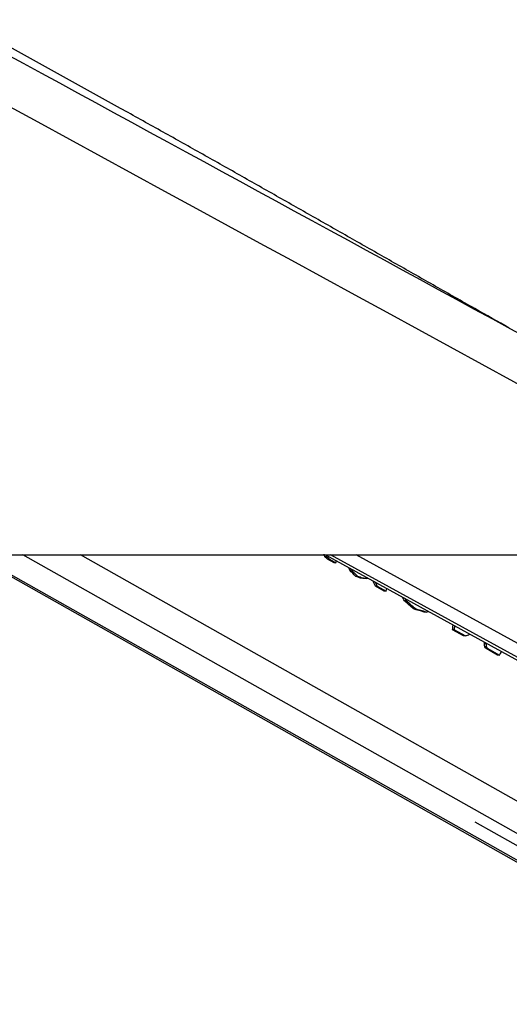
# Model space of a CAD drawing. Header units: millimetres. Extents: x 20 to 19889, y 40 to 15516.
# Tile 109 of 115: x 17561 to 17710, y 6475 to 6776. Entities that reach past the tile are written whole.
import ezdxf

# ---------------------------------------------------------------- set-up
doc = ezdxf.new("R2010")
doc.units = ezdxf.units.MM
doc.header["$LTSCALE"] = 2

msp = doc.modelspace()

# ---------------------------------------------------------------- linework, layer by layer
at = {"color": 7, "linetype": 'Continuous', "lineweight": 25}
for p, q in [((17591.54, 6748.91), (15798.58, 7744.81)), ((17593.45, 6747.85), (17591.54, 6748.91)), ((15268.62, 6612.47), (17808.52, 6612.47)), ((17546.23, 6612.47), (17788.71, 6475.53)), ((17654.12, 6612.47), (17744.69, 6562.64)), ((17654.44, 6611.88), (17653.88, 6611.88)), ((17655.3, 6611.12), (17654.73, 6611.12)), ((17656.72, 6610), (17654.73, 6611.12)), ((17655.3, 6611.12), (17657.28, 6610)), ((17657.28, 6610), (17656.72, 6610)), ((17657.28, 6610), (17657.48, 6610.62)), ((17662.06, 6607.76), (17661.5, 6607.76)), ((17663.93, 6605.87), (17663.36, 6605.87)), ((17665.37, 6605.3), (17664.81, 6605.3)), ((17666.75, 6605.22), (17666.18, 6605.22)), ((17668.63, 6604.48), (17668.63, 6604.48)), ((17669.93, 6602.86), (17669.36, 6602.86)), ((17672.04, 6601.34), (17669.36, 6602.86)), ((17669.93, 6602.86), (17672.61, 6601.34)), ((17672.61, 6601.34), (17672.04, 6601.34)), ((17672.61, 6601.34), (17672.87, 6602.15)), ((17678.77, 6598.36), (17678.21, 6598.36)), ((17681.56, 6595.91), (17681, 6595.91)), ((17684.8, 6594.96), (17684.24, 6594.96)), ((17693.5, 6589.54), (17692.93, 6589.54)), ((17696.28, 6587.65), (17692.93, 6589.54)), ((17693.5, 6589.54), (17696.85, 6587.65)), ((17696.85, 6587.65), (17696.28, 6587.65)), ((17703.24, 6585.25), (17702.67, 6585.25)), ((17703.3, 6584.29), (17702.73, 6584.29)), ((17703.7, 6583.79), (17703.13, 6583.79)), ((17706.65, 6581.8), (17703.13, 6583.79)), ((17703.7, 6583.79), (17707.22, 6581.8)), ((17707.22, 6581.8), (17706.65, 6581.8)), ((17699.72, 6530.84), (17791, 6479.29))]:
    msp.add_line(p, q, dxfattribs=at)
at = {"color": 8, "linetype": 'Continuous', "lineweight": 25}
for p, q in [((17790.55, 6475.06), (17547.25, 6612.47)), ((17804.93, 6475.06), (17561.63, 6612.47)), ((17812.13, 6480.95), (17579.26, 6612.47)), ((17741.79, 6565.09), (17655.66, 6612.47)), ((17741.24, 6569.68), (17663.46, 6612.47))]:
    msp.add_line(p, q, dxfattribs=at)
at = {"color": 7, "linetype": 'Continuous', "lineweight": 25}
for centre, major_axis, ratio, start_param, end_param in [((17489.17, 6624.95), (-77.61, 273.83), 0.555688, 4.509015, 4.511873), ((17489.74, 6624.95), (-77.61, 273.83), 0.555688, 4.509015, 4.510637), ((17455.06, 6644.22), (790.26, -681.04), 0.102331, 1.404326, 1.405437), ((17455.62, 6644.22), (790.26, -681.04), 0.102331, 1.404326, 1.405437), ((17494.07, 6622.19), (-143.44, 304.09), 0.446397, 4.458428, 4.460977), ((17472.96, 6634.11), (584.8, -561.71), 0.140198, 1.37609, 1.379434), ((17494.63, 6622.19), (-143.44, 304.09), 0.446397, 4.458428, 4.459746), ((17473.52, 6634.11), (584.8, -561.71), 0.140198, 1.37609, 1.379434), ((17574.3, 6576.88), (1478.57, -580.13), 0.037513, 1.524268, 1.525246), ((17574.86, 6576.88), (1478.57, -580.13), 0.037513, 1.524268, 1.525246), ((17526.41, 6603.92), (514.32, -26.88), 0.017336, 1.296483, 1.299264), ((17526.98, 6603.92), (514.32, -26.88), 0.017336, 1.296483, 1.299264), ((17518.25, 6608.85), (339.57, 70.03), 0.106457, 5.142914, 5.14412), ((17499.44, 6619.15), (-191.01, 329.88), 0.377355, 4.448988, 4.453812), ((17500, 6619.15), (-191.01, 329.88), 0.377355, 4.448988, 4.452598), ((17507.82, 6614.42), (-207.17, 339.07), 0.356928, 4.451377, 4.454746), ((17478.54, 6630.96), (822.75, -699.8), 0.098052, 1.406255, 1.409738), ((17508.39, 6614.42), (-207.17, 339.07), 0.356928, 4.451377, 4.453519), ((17479.1, 6630.96), (822.75, -699.8), 0.098052, 1.406255, 1.409738), ((17564.76, 6582.27), (937.64, -270.76), 0.046764, 1.456536, 1.460019), ((17565.32, 6582.27), (937.64, -270.76), 0.046764, 1.456536, 1.460019), ((17536.24, 6598.69), (336.61, 71.6), 0.11066, 5.14583, 5.148391), ((17531.38, 6601.11), (24.57, 239.15), 0.673536, 4.733207, 4.739475), ((17531.94, 6601.11), (24.57, 239.15), 0.673536, 4.733207, 4.738234), ((17546.79, 6592.73), (298.94, 91.34), 0.174915, 5.184037, 5.188862), ((17541.18, 6595.58), (31.61, 236.68), 0.676817, 4.759079, 4.761088), ((17539.46, 6596.55), (-36.69, 259.09), 0.616783, 4.578093, 4.581807), ((17540.02, 6596.55), (-36.69, 259.09), 0.616783, 4.578093, 4.581807), ((17523.21, 6605.73), (-390.46, 447.27), 0.209455, 4.483252, 4.484363), ((17523.77, 6605.73), (-390.46, 447.27), 0.209455, 4.483252, 4.484363), ((17550.19, 6590.81), (173.98, 161.72), 0.537717, 5.188551, 5.194414)]:
    msp.add_ellipse(centre, major_axis=major_axis, ratio=ratio, start_param=start_param, end_param=end_param, dxfattribs=at)
for points, knots in [([(17808.52, 6612.47), (17601.84, 6725.29), (17207.52, 6940.55), (16674.99, 7231.57), (16280.17, 7447.73), (16004.08, 7599.42), (15852.18, 7683.21), (15769.45, 7729.14), (15755.4, 7736.95)], [0, 0, 0, 0, 0.3015454, 0.5753359, 0.7773277, 0.8783239, 0.9793204, 1, 1, 1, 1]), ([(16653.17, 7258.52), (16930.37, 7107.25), (17325.13, 6891.82), (17719.75, 6676.57), (17837.27, 6612.47)], [0, 0, 0, 0, 0.7021941, 1, 1, 1, 1]), ([(17710.23, 6681.77), (17706.72, 6683.75), (17699.25, 6687.97), (17687.77, 6694.49), (17675.82, 6701.28), (17663.88, 6708.08), (17651.93, 6714.88), (17639.97, 6721.68), (17627.97, 6728.48), (17615.92, 6735.28), (17603.82, 6742.07), (17595.62, 6746.64), (17591.54, 6748.91)], [0, 0, 0, 0, 0.0927651, 0.1976496, 0.3015113, 0.4043522, 0.5061739, 0.6069771, 0.7067621, 0.8055284, 0.9032749, 1, 1, 1, 1])]:
    msp.add_open_spline(points, degree=3, knots=knots, dxfattribs=at)

doc.saveas('drawing.dxf')
